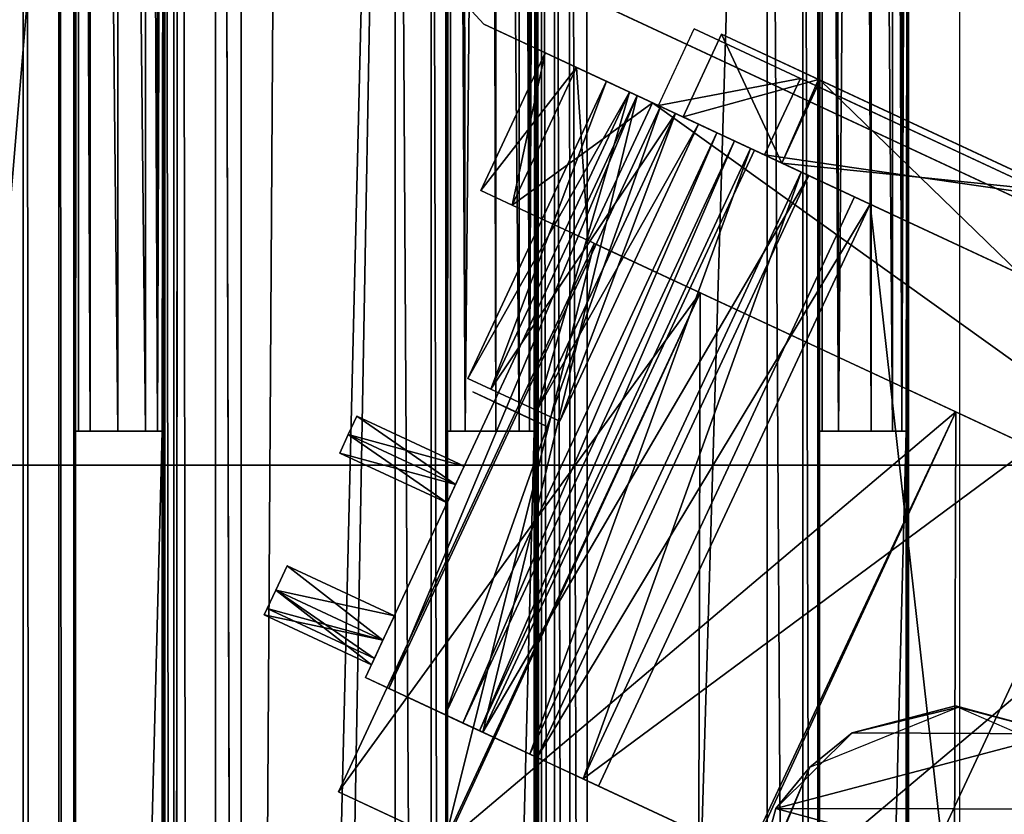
# Model space of a CAD drawing. Header units: millimetres. Extents: x -98 to 98, y -500 to 506.
# Tile 80 of 106: x 8 to 37, y 339 to 362. Entities that reach past the tile are written whole.
import ezdxf

# ---------------------------------------------------------------- set-up
doc = ezdxf.new("R2010")
doc.units = ezdxf.units.MM
doc.header["$LTSCALE"] = 65.185185
for name, color, linetype in [('10', 7, 'CONTINUOUS'), ('1004', 7, 'CONTINUOUS'), ('1012', 7, 'CONTINUOUS'), ('1013', 7, 'CONTINUOUS'), ('1053', 7, 'CONTINUOUS'), ('1054', 7, 'CONTINUOUS'), ('1055', 7, 'CONTINUOUS'), ('1104', 7, 'CONTINUOUS'), ('1106', 7, 'CONTINUOUS'), ('1107', 7, 'CONTINUOUS'), ('1111', 7, 'CONTINUOUS'), ('1112', 7, 'CONTINUOUS'), ('1133', 7, 'CONTINUOUS'), ('1135', 7, 'CONTINUOUS'), ('1136', 7, 'CONTINUOUS'), ('1151', 7, 'CONTINUOUS'), ('1457', 7, 'CONTINUOUS'), ('1463', 7, 'CONTINUOUS'), ('1466', 7, 'CONTINUOUS'), ('1474', 7, 'CONTINUOUS'), ('1475', 7, 'CONTINUOUS'), ('1476', 7, 'CONTINUOUS'), ('1489', 7, 'CONTINUOUS'), ('1490', 7, 'CONTINUOUS'), ('1491', 7, 'CONTINUOUS'), ('1492', 7, 'CONTINUOUS'), ('1496', 7, 'CONTINUOUS'), ('1497', 7, 'CONTINUOUS'), ('1498', 7, 'CONTINUOUS'), ('1499', 7, 'CONTINUOUS'), ('1500', 7, 'CONTINUOUS'), ('1501', 7, 'CONTINUOUS'), ('1511', 7, 'CONTINUOUS'), ('1512', 7, 'CONTINUOUS'), ('1513', 7, 'CONTINUOUS'), ('1514', 7, 'CONTINUOUS'), ('1515', 7, 'CONTINUOUS'), ('1516', 7, 'CONTINUOUS'), ('1517', 7, 'CONTINUOUS'), ('1518', 7, 'CONTINUOUS'), ('1520', 7, 'CONTINUOUS'), ('1521', 7, 'CONTINUOUS'), ('1702', 7, 'CONTINUOUS'), ('1704', 7, 'CONTINUOUS'), ('433', 7, 'CONTINUOUS'), ('434', 7, 'CONTINUOUS'), ('437', 7, 'CONTINUOUS'), ('438', 7, 'CONTINUOUS'), ('439', 7, 'CONTINUOUS'), ('440', 7, 'CONTINUOUS'), ('441', 7, 'CONTINUOUS'), ('442', 7, 'CONTINUOUS'), ('443', 7, 'CONTINUOUS'), ('444', 7, 'CONTINUOUS'), ('455', 7, 'CONTINUOUS'), ('456', 7, 'CONTINUOUS'), ('767', 7, 'CONTINUOUS'), ('768', 7, 'CONTINUOUS'), ('774', 7, 'CONTINUOUS'), ('775', 7, 'CONTINUOUS'), ('778', 7, 'CONTINUOUS'), ('782', 7, 'CONTINUOUS'), ('785', 7, 'CONTINUOUS'), ('834', 7, 'CONTINUOUS'), ('835', 7, 'CONTINUOUS'), ('837', 7, 'CONTINUOUS'), ('861', 7, 'CONTINUOUS'), ('862', 7, 'CONTINUOUS'), ('9', 7, 'CONTINUOUS'), ('991', 7, 'CONTINUOUS')]:
    doc.layers.add(name, color=color, linetype=linetype)

msp = doc.modelspace()

# ---------------------------------------------------------------- linework, layer by layer
at = {"layer": '10', "color": 7, "linetype": 'CONTINUOUS'}
for points in [[(18.5, 484.5, -73), (-18.5, 484.5, -73), (-62.5, -484.5, -73), (18.5, 484.5, -73)], [(55.094, 434.525, -73), (18.5, 484.5, -73), (-62.5, -484.5, -73), (55.094, 434.525, -73)], [(55.094, 349.535, -73), (55.094, 434.525, -73), (-62.5, -484.5, -73), (55.094, 349.535, -73)], [(62.5, 346.145, -73), (55.094, 349.535, -73), (-62.5, -484.5, -73), (62.5, 346.145, -73)], [(28.241, 37.691, -73), (62.5, 346.145, -73), (-62.5, -484.5, -73), (28.241, 37.691, -73)], [(28.389, 38.249, -73), (62.5, 346.145, -73), (28.241, 37.691, -73), (28.389, 38.249, -73)], [(28.798, 38.621, -73), (62.5, 346.145, -73), (28.389, 38.249, -73), (28.798, 38.621, -73)], [(62.5, 55.285, -73), (62.5, 346.145, -73), (28.798, 38.621, -73), (62.5, 55.285, -73)]]:
    msp.add_3dface(points, dxfattribs=at)
at = {"layer": '1004', "color": 7, "linetype": 'CONTINUOUS'}
for points in [[(13.89, -479.8, -151.005), (14.644, 212.2, -151.005), (13.89, 479.7, -151.005), (13.89, -479.8, -151.005)], [(14.644, 412.2, -151.005), (13.89, 479.7, -151.005), (14.644, 215.2, -151.005), (14.644, 412.2, -151.005)], [(14.644, 215.2, -151.005), (13.89, 479.7, -151.005), (14.644, 212.2, -151.005), (14.644, 215.2, -151.005)], [(15.865, 407.609, -151.005), (14.644, 412.2, -151.005), (14.644, 215.2, -151.005), (15.865, 407.609, -151.005)], [(19.197, 404.223, -151.005), (15.865, 407.609, -151.005), (14.644, 215.2, -151.005), (19.197, 404.223, -151.005)], [(15.865, 219.791, -151.005), (19.197, 404.223, -151.005), (14.644, 215.2, -151.005), (15.865, 219.791, -151.005)], [(19.197, 223.177, -151.005), (19.197, 404.223, -151.005), (15.865, 219.791, -151.005), (19.197, 223.177, -151.005)]]:
    msp.add_3dface(points, dxfattribs=at)
at = {"layer": '1012', "color": 7, "linetype": 'CONTINUOUS'}
for points in [[(30.199, 402.935, -151.005), (24.87, 402.935, -151.005), (24.888, 224.465, -151.005), (30.199, 402.935, -151.005)], [(30.195, 224.465, -151.005), (30.199, 402.935, -151.005), (24.888, 224.465, -151.005), (30.195, 224.465, -151.005)]]:
    msp.add_3dface(points, dxfattribs=at)
at = {"layer": '1013', "color": 7, "linetype": 'CONTINUOUS'}
for points in [[(41.2, 402.935, -151.005), (35.886, 402.935, -151.005), (35.892, 224.465, -151.005), (41.2, 402.935, -151.005)], [(41.2, 402.935, -151.005), (35.892, 224.465, -151.005), (41.196, 224.465, -151.005), (41.2, 402.935, -151.005)]]:
    msp.add_3dface(points, dxfattribs=at)
at = {"layer": '1053', "color": 7, "linetype": 'CONTINUOUS'}
for points in [[(23.388, 402.95, -149.51), (23.388, 224.45, -149.51), (23.526, 224.457, -150.131), (23.388, 402.95, -149.51)], [(23.526, 402.943, -150.131), (23.388, 402.95, -149.51), (23.526, 224.457, -150.131), (23.526, 402.943, -150.131)], [(23.909, 224.465, -150.644), (23.909, 402.935, -150.641), (23.526, 402.943, -150.131), (23.909, 224.465, -150.644)], [(23.909, 224.465, -150.644), (23.526, 402.943, -150.131), (23.526, 224.457, -150.131), (23.909, 224.465, -150.644)], [(24.357, 402.935, -150.907), (23.909, 402.935, -150.641), (24.376, 224.465, -150.915), (24.357, 402.935, -150.907)], [(23.909, 402.935, -150.641), (23.909, 224.465, -150.644), (24.376, 224.465, -150.915), (23.909, 402.935, -150.641)], [(24.87, 402.935, -151.005), (24.357, 402.935, -150.907), (24.888, 224.465, -151.005), (24.87, 402.935, -151.005)], [(24.357, 402.935, -150.907), (24.376, 224.465, -150.915), (24.888, 224.465, -151.005), (24.357, 402.935, -150.907)]]:
    msp.add_3dface(points, dxfattribs=at)
at = {"layer": '1054', "color": 7, "linetype": 'CONTINUOUS'}
for points in [[(19.197, 404.223, -151.005), (19.197, 223.177, -151.005), (20.274, 223.722, -150.547), (19.197, 404.223, -151.005)], [(20.265, 403.682, -150.556), (19.197, 404.223, -151.005), (20.274, 223.722, -150.547), (20.265, 403.682, -150.556)], [(20.697, 223.89, -149.508), (20.697, 403.51, -149.508), (20.265, 403.682, -150.556), (20.697, 223.89, -149.508)], [(20.697, 223.89, -149.508), (20.265, 403.682, -150.556), (20.274, 223.722, -150.547), (20.697, 223.89, -149.508)]]:
    msp.add_3dface(points, dxfattribs=at)
at = {"layer": '1055', "color": 7, "linetype": 'CONTINUOUS'}
for points in [[(31.255, 224.465, -150.567), (30.199, 402.935, -151.005), (30.195, 224.465, -151.005), (31.255, 224.465, -150.567)], [(31.257, 402.935, -150.565), (30.199, 402.935, -151.005), (31.255, 224.465, -150.567), (31.257, 402.935, -150.565)], [(31.699, 224.465, -149.508), (31.257, 402.935, -150.565), (31.255, 224.465, -150.567), (31.699, 224.465, -149.508)], [(31.699, 224.465, -149.508), (31.699, 402.935, -149.508), (31.257, 402.935, -150.565), (31.699, 224.465, -149.508)]]:
    msp.add_3dface(points, dxfattribs=at)
at = {"layer": '1104', "color": 7, "linetype": 'CONTINUOUS'}
for points in [[(12.171, 349.95, -90.637), (12.39, 414.477, -149.491), (12.171, 431.576, -90.637), (12.171, 349.95, -90.637)], [(12.39, 412.923, -149.491), (12.39, 414.477, -149.491), (12.171, 349.95, -90.637), (12.39, 412.923, -149.491)], [(12.314, 349.95, -128.98), (12.39, 412.923, -149.491), (12.171, 349.95, -90.637), (12.314, 349.95, -128.98)], [(12.39, 214.477, -149.491), (12.39, 412.923, -149.491), (12.314, 249.95, -128.98), (12.39, 214.477, -149.491)], [(12.314, 249.95, -128.98), (12.39, 412.923, -149.491), (12.314, 349.95, -128.98), (12.314, 249.95, -128.98)]]:
    msp.add_3dface(points, dxfattribs=at)
at = {"layer": '1106', "color": 7, "linetype": 'CONTINUOUS'}
for points in [[(12.834, 479.7, -150.57), (12.659, 213.713, -150.362), (13.89, -479.8, -151.005), (12.834, 479.7, -150.57)], [(12.659, 413.713, -150.362), (12.659, 213.713, -150.362), (12.834, 479.7, -150.57), (12.659, 413.713, -150.362)], [(13.89, -479.8, -151.005), (13.89, 479.7, -151.005), (12.834, 479.7, -150.57), (13.89, -479.8, -151.005)], [(12.659, 413.713, -150.362), (12.39, 412.923, -149.491), (12.659, 213.713, -150.362), (12.659, 413.713, -150.362)], [(12.659, 213.713, -150.362), (12.39, 412.923, -149.491), (12.39, 214.477, -149.491), (12.659, 213.713, -150.362)]]:
    msp.add_3dface(points, dxfattribs=at)
at = {"layer": '1107', "color": 7, "linetype": 'CONTINUOUS'}
for points in [[(9.696, -479.8, -149.508), (9.745, 349.95, -128.98), (9.696, 479.7, -149.508), (9.696, -479.8, -149.508)], [(9.696, 479.7, -149.508), (9.745, 349.95, -128.98), (9.8, 479.7, -105.98), (9.696, 479.7, -149.508)], [(9.8, 479.7, -105.98), (9.745, 349.95, -128.98), (9.8, 447.7, -105.98), (9.8, 479.7, -105.98)], [(9.745, 349.95, -128.98), (9.819, 437.98, -97.98), (9.819, 447.7, -97.98), (9.745, 349.95, -128.98)], [(9.8, 447.7, -105.98), (9.745, 349.95, -128.98), (9.819, 447.7, -97.98), (9.8, 447.7, -105.98)], [(9.821, 435.388, -97.026), (9.819, 437.98, -97.98), (9.745, 349.95, -128.98), (9.821, 435.388, -97.026)], [(9.827, 434.032, -94.62), (9.821, 435.388, -97.026), (9.745, 349.95, -128.98), (9.827, 434.032, -94.62)], [(9.832, 433.199, -92.386), (9.827, 434.032, -94.62), (9.745, 349.95, -128.98), (9.832, 433.199, -92.386)], [(9.837, 431.578, -90.639), (9.832, 433.199, -92.386), (9.745, 349.95, -128.98), (9.837, 431.578, -90.639)], [(9.837, 349.95, -90.639), (9.837, 431.578, -90.639), (9.745, 349.95, -128.98), (9.837, 349.95, -90.639)], [(9.745, 249.95, -128.98), (9.745, 349.95, -128.98), (9.696, -479.8, -149.508), (9.745, 249.95, -128.98)]]:
    msp.add_3dface(points, dxfattribs=at)
at = {"layer": '1111', "color": 7, "linetype": 'CONTINUOUS'}
for points in [[(10.185, 429.984, -89.81), (9.837, 431.578, -90.639), (10.185, 349.95, -89.813), (10.185, 429.984, -89.81)], [(9.837, 431.578, -90.639), (9.837, 349.95, -90.639), (10.185, 349.95, -89.813), (9.837, 431.578, -90.639)], [(12.171, 349.95, -90.637), (12.171, 431.576, -90.637), (11.823, 429.987, -89.81), (12.171, 349.95, -90.637)], [(11.004, 427.984, -89.474), (10.185, 429.984, -89.81), (11.003, 349.95, -89.475), (11.004, 427.984, -89.474)], [(11.003, 349.95, -89.475), (10.185, 429.984, -89.81), (10.185, 349.95, -89.813), (11.003, 349.95, -89.475)], [(11.823, 429.987, -89.81), (11.004, 427.984, -89.474), (11.821, 349.95, -89.811), (11.823, 429.987, -89.81)], [(12.171, 349.95, -90.637), (11.823, 429.987, -89.81), (11.821, 349.95, -89.811), (12.171, 349.95, -90.637)], [(11.821, 349.95, -89.811), (11.004, 427.984, -89.474), (11.003, 349.95, -89.475), (11.821, 349.95, -89.811)]]:
    msp.add_3dface(points, dxfattribs=at)
at = {"layer": '1112', "color": 7, "linetype": 'CONTINUOUS'}
for points in [[(8.196, -479.8, -151.005), (9.254, -479.8, -150.568), (8.196, 479.7, -151.005), (8.196, -479.8, -151.005)], [(8.196, 479.7, -151.005), (9.254, -479.8, -150.568), (9.256, 479.7, -150.567), (8.196, 479.7, -151.005)], [(9.254, -479.8, -150.568), (9.696, -479.8, -149.508), (9.256, 479.7, -150.567), (9.254, -479.8, -150.568)], [(9.696, -479.8, -149.508), (9.696, 479.7, -149.508), (9.256, 479.7, -150.567), (9.696, -479.8, -149.508)]]:
    msp.add_3dface(points, dxfattribs=at)
at = {"layer": '1133', "color": 7, "linetype": 'CONTINUOUS'}
for points in [[(42.975, 348.95, -97.136), (0, 348.95, -90.001), (43.646, 348.95, -96.309), (42.975, 348.95, -97.136)], [(43.646, 348.95, -96.309), (0, 348.95, -90.001), (0, 348.95, -89.001), (43.646, 348.95, -96.309)]]:
    msp.add_3dface(points, dxfattribs=at)
at = {"layer": '1135', "color": 7, "linetype": 'CONTINUOUS'}
for points in [[(43.646, 348.95, -96.309), (0, 348.95, -89.001), (43.646, 250.95, -96.309), (43.646, 348.95, -96.309)], [(0, 348.95, -89.001), (0, 250.95, -89.001), (43.646, 250.95, -96.309), (0, 348.95, -89.001)]]:
    msp.add_3dface(points, dxfattribs=at)
at = {"layer": '1136', "color": 7, "linetype": 'CONTINUOUS'}
for points in [[(0, 348.95, -90.001), (42.975, 348.95, -97.136), (0, 250.95, -90.001), (0, 348.95, -90.001)], [(42.975, 348.95, -97.136), (42.975, 250.95, -97.136), (0, 250.95, -90.001), (42.975, 348.95, -97.136)]]:
    msp.add_3dface(points, dxfattribs=at)
at = {"layer": '1151', "color": 7, "linetype": 'CONTINUOUS'}
for points in [[(-58.35, -495.8, -334.63), (-58.35, 498.1, -334.63), (58.35, -495.8, -334.63), (-58.35, -495.8, -334.63)], [(58.35, -495.8, -334.63), (-58.35, 498.1, -334.63), (53.75, 484, -334.63), (58.35, -495.8, -334.63)]]:
    msp.add_3dface(points, dxfattribs=at)
at = {"layer": '1457', "color": 7, "linetype": 'CONTINUOUS'}
for points in [[(21.824, 361.994, -70.7), (22.355, 361.746, -72.114), (60.547, 343.937, -71), (21.824, 361.994, -70.7)], [(21.824, 361.994, -70.5), (21.824, 361.994, -70.7), (60.711, 343.86, -4.5), (21.824, 361.994, -70.5)], [(60.711, 343.86, -4.5), (21.824, 361.994, -70.7), (60.547, 343.937, -71), (60.711, 343.86, -4.5)], [(21.824, 361.994, -2.5), (21.824, 361.994, -70.5), (60.547, 343.937, -4.5), (21.824, 361.994, -2.5)], [(60.547, 343.937, -4.5), (21.824, 361.994, -70.5), (60.711, 343.86, -4.5), (60.547, 343.937, -4.5)], [(21.824, 361.994, -2.3), (21.824, 361.994, -2.5), (60.547, 343.937, -0.3), (21.824, 361.994, -2.3)], [(60.547, 343.937, -0.3), (21.824, 361.994, -2.5), (60.547, 343.937, -4.5), (60.547, 343.937, -0.3)], [(22.355, 361.746, -0.886), (21.824, 361.994, -2.3), (60.547, 343.937, -0.3), (22.355, 361.746, -0.886)], [(22.355, 361.746, -72.114), (23.637, 361.149, -72.7), (60.547, 343.937, -71), (22.355, 361.746, -72.114)], [(23.637, 361.149, -0.3), (22.355, 361.746, -0.886), (60.547, 343.937, -0.3), (23.637, 361.149, -0.3)], [(23.637, 361.149, -72.7), (60.547, 343.937, -72.7), (60.547, 343.937, -71), (23.637, 361.149, -72.7)]]:
    msp.add_3dface(points, dxfattribs=at)
at = {"layer": '1463', "color": 7, "linetype": 'CONTINUOUS'}
for points in [[(21.824, 361.994, -70.5), (21.824, 361.994, -2.5), (20.531, 363.405, -2.5), (21.824, 361.994, -70.5)], [(20.531, 363.405, -70.5), (21.824, 361.994, -70.5), (20.531, 363.405, -2.5), (20.531, 363.405, -70.5)]]:
    msp.add_3dface(points, dxfattribs=at)
at = {"layer": '1466', "color": 7, "linetype": 'CONTINUOUS'}
for points in [[(61.557, 345.673, -71), (61.392, 345.75, -71), (22.669, 363.807, -70.7), (61.557, 345.673, -71)], [(22.669, 363.807, -70.7), (61.392, 345.75, -71), (23.2, 363.559, -72.114), (22.669, 363.807, -70.7)], [(61.392, 345.75, -4.5), (61.557, 345.673, -71), (22.669, 363.807, -70.5), (61.392, 345.75, -4.5)], [(22.669, 363.807, -70.5), (61.557, 345.673, -71), (22.669, 363.807, -70.7), (22.669, 363.807, -70.5)], [(23.2, 363.559, -0.886), (61.392, 345.75, -4.5), (22.669, 363.807, -2.3), (23.2, 363.559, -0.886)], [(22.669, 363.807, -2.3), (61.392, 345.75, -4.5), (22.669, 363.807, -2.5), (22.669, 363.807, -2.3)], [(22.669, 363.807, -2.5), (61.392, 345.75, -4.5), (22.669, 363.807, -70.5), (22.669, 363.807, -2.5)], [(61.392, 345.75, -72.7), (24.482, 362.961, -72.7), (23.2, 363.559, -72.114), (61.392, 345.75, -72.7)], [(61.392, 345.75, -71), (61.392, 345.75, -72.7), (23.2, 363.559, -72.114), (61.392, 345.75, -71)], [(24.482, 362.961, -0.3), (61.392, 345.75, -4.5), (23.2, 363.559, -0.886), (24.482, 362.961, -0.3)], [(61.392, 345.75, -0.3), (61.392, 345.75, -4.5), (24.482, 362.961, -0.3), (61.392, 345.75, -0.3)]]:
    msp.add_3dface(points, dxfattribs=at)
at = {"layer": '1474', "color": 7, "linetype": 'CONTINUOUS'}
for points in [[(21.495, 351.114, -12), (22.587, 350.604, -13.2), (22.578, 350.608, -10.8), (21.495, 351.114, -12)], [(22.587, 350.604, -13.2), (23.67, 350.099, -12), (22.578, 350.608, -10.8), (22.587, 350.604, -13.2)]]:
    msp.add_3dface(points, dxfattribs=at)
at = {"layer": '1475', "color": 7, "linetype": 'CONTINUOUS'}
for points in [[(26.129, 359.986, -13.299), (21.35, 351.512, -12), (25.449, 360.303, -12), (26.129, 359.986, -13.299)], [(22.03, 351.195, -13.299), (21.35, 351.512, -12), (26.129, 359.986, -13.299), (22.03, 351.195, -13.299)], [(27.488, 359.353, -13.299), (22.03, 351.195, -13.299), (26.129, 359.986, -13.299), (27.488, 359.353, -13.299)], [(23.389, 350.561, -13.299), (22.03, 351.195, -13.299), (27.488, 359.353, -13.299), (23.389, 350.561, -13.299)], [(28.168, 359.036, -12), (23.389, 350.561, -13.299), (27.488, 359.353, -13.299), (28.168, 359.036, -12)], [(24.069, 350.244, -12), (23.389, 350.561, -13.299), (28.168, 359.036, -12), (24.069, 350.244, -12)]]:
    msp.add_3dface(points, dxfattribs=at)
at = {"layer": '1476', "color": 7, "linetype": 'CONTINUOUS'}
for points in [[(25.449, 360.303, -12), (21.35, 351.512, -12), (22.03, 351.195, -10.701), (25.449, 360.303, -12)], [(25.449, 360.303, -12), (22.03, 351.195, -10.701), (26.129, 359.986, -10.701), (25.449, 360.303, -12)], [(22.03, 351.195, -10.701), (23.389, 350.561, -10.701), (26.129, 359.986, -10.701), (22.03, 351.195, -10.701)], [(26.129, 359.986, -10.701), (23.389, 350.561, -10.701), (27.488, 359.353, -10.701), (26.129, 359.986, -10.701)], [(23.389, 350.561, -10.701), (24.069, 350.244, -12), (27.488, 359.353, -10.701), (23.389, 350.561, -10.701)], [(24.069, 350.244, -12), (28.168, 359.036, -12), (27.488, 359.353, -10.701), (24.069, 350.244, -12)]]:
    msp.add_3dface(points, dxfattribs=at)
at = {"layer": '1489', "linetype": 'CONTINUOUS'}
msp.add_3dface([(17.523, 339.284, -21.5), (20.715, 337.795, -29.907), (20.669, 337.817, -13.143), (17.523, 339.284, -21.5)], dxfattribs=at)
at = {"layer": '1490', "linetype": 'CONTINUOUS'}
for points in [[(28.221, 354.046, -29.844), (17.523, 339.284, -21.5), (25.088, 355.507, -21.5), (28.221, 354.046, -29.844)], [(20.715, 337.795, -29.907), (17.523, 339.284, -21.5), (28.221, 354.046, -29.844), (20.715, 337.795, -29.907)], [(35.783, 350.52, -33.3), (20.715, 337.795, -29.907), (28.221, 354.046, -29.844), (35.783, 350.52, -33.3)], [(28.26, 334.277, -33.3), (20.715, 337.795, -29.907), (35.783, 350.52, -33.3), (28.26, 334.277, -33.3)], [(43.345, 346.993, -29.844), (28.26, 334.277, -33.3), (35.783, 350.52, -33.3), (43.345, 346.993, -29.844)], [(35.767, 330.777, -29.857), (28.26, 334.277, -33.3), (43.345, 346.993, -29.844), (35.767, 330.777, -29.857)], [(46.477, 345.533, -21.5), (35.767, 330.777, -29.857), (43.345, 346.993, -29.844), (46.477, 345.533, -21.5)], [(38.912, 329.31, -21.5), (35.767, 330.777, -29.857), (46.477, 345.533, -21.5), (38.912, 329.31, -21.5)]]:
    msp.add_3dface(points, dxfattribs=at)
at = {"layer": '1491', "linetype": 'CONTINUOUS'}
for points in [[(17.523, 339.284, -21.5), (20.669, 337.817, -13.143), (25.088, 355.507, -21.5), (17.523, 339.284, -21.5)], [(25.088, 355.507, -21.5), (20.669, 337.817, -13.143), (28.221, 354.046, -13.156), (25.088, 355.507, -21.5)], [(20.669, 337.817, -13.143), (28.176, 334.316, -9.7), (28.221, 354.046, -13.156), (20.669, 337.817, -13.143)], [(28.221, 354.046, -13.156), (28.176, 334.316, -9.7), (35.783, 350.52, -9.7), (28.221, 354.046, -13.156)], [(28.176, 334.316, -9.7), (35.72, 330.798, -13.093), (35.783, 350.52, -9.7), (28.176, 334.316, -9.7)], [(35.783, 350.52, -9.7), (35.72, 330.798, -13.093), (43.345, 346.993, -13.156), (35.783, 350.52, -9.7)], [(35.72, 330.798, -13.093), (38.912, 329.31, -21.5), (43.345, 346.993, -13.156), (35.72, 330.798, -13.093)]]:
    msp.add_3dface(points, dxfattribs=at)
at = {"layer": '1492', "linetype": 'CONTINUOUS'}
for points in [[(21.735, 357.07, -31), (22.664, 356.637, -33.475), (21.735, 357.07, -12), (21.735, 357.07, -31)], [(21.735, 357.07, -12), (22.664, 356.637, -33.475), (22.664, 356.637, -9.525), (21.735, 357.07, -12)], [(22.664, 356.637, -33.475), (24.907, 355.591, -34.5), (22.664, 356.637, -9.525), (22.664, 356.637, -33.475)], [(22.664, 356.637, -9.525), (24.907, 355.591, -34.5), (24.907, 355.591, -8.5), (22.664, 356.637, -9.525)], [(24.907, 355.591, -34.5), (46.658, 345.448, -34.5), (24.907, 355.591, -8.5), (24.907, 355.591, -34.5)], [(24.907, 355.591, -8.5), (46.658, 345.448, -34.5), (46.658, 345.448, -8.5), (24.907, 355.591, -8.5)]]:
    msp.add_3dface(points, dxfattribs=at)
at = {"layer": '1496', "linetype": 'CONTINUOUS'}
for points in [[(24.907, 355.591, -8.5), (46.658, 345.448, -8.5), (26.809, 359.669, -8.5), (24.907, 355.591, -8.5)], [(26.809, 359.669, -8.5), (46.658, 345.448, -8.5), (48.56, 349.527, -8.5), (26.809, 359.669, -8.5)]]:
    msp.add_3dface(points, dxfattribs=at)
at = {"layer": '1497', "linetype": 'CONTINUOUS'}
for points in [[(21.735, 357.07, -12), (22.664, 356.637, -9.525), (23.637, 361.149, -12), (21.735, 357.07, -12)], [(23.637, 361.149, -12), (22.664, 356.637, -9.525), (24.566, 360.715, -9.525), (23.637, 361.149, -12)], [(22.664, 356.637, -9.525), (24.907, 355.591, -8.5), (24.566, 360.715, -9.525), (22.664, 356.637, -9.525)], [(24.566, 360.715, -9.525), (24.907, 355.591, -8.5), (26.809, 359.669, -8.5), (24.566, 360.715, -9.525)]]:
    msp.add_3dface(points, dxfattribs=at)
at = {"layer": '1498', "linetype": 'CONTINUOUS'}
for points in [[(21.735, 357.07, -31), (21.735, 357.07, -12), (23.637, 361.149, -31), (21.735, 357.07, -31)], [(23.637, 361.149, -31), (21.735, 357.07, -12), (23.637, 361.149, -12), (23.637, 361.149, -31)]]:
    msp.add_3dface(points, dxfattribs=at)
at = {"layer": '1499', "linetype": 'CONTINUOUS'}
for points in [[(24.566, 360.715, -33.475), (21.735, 357.07, -31), (23.637, 361.149, -31), (24.566, 360.715, -33.475)], [(22.664, 356.637, -33.475), (21.735, 357.07, -31), (24.566, 360.715, -33.475), (22.664, 356.637, -33.475)], [(26.809, 359.669, -34.5), (22.664, 356.637, -33.475), (24.566, 360.715, -33.475), (26.809, 359.669, -34.5)], [(24.907, 355.591, -34.5), (22.664, 356.637, -33.475), (26.809, 359.669, -34.5), (24.907, 355.591, -34.5)]]:
    msp.add_3dface(points, dxfattribs=at)
at = {"layer": '1500', "linetype": 'CONTINUOUS'}
for points in [[(28.047, 361.851, -21.5), (31.192, 360.384, -29.857), (26.99, 359.585, -21.5), (28.047, 361.851, -21.5)], [(26.99, 359.585, -21.5), (31.192, 360.384, -29.857), (30.122, 358.124, -29.844), (26.99, 359.585, -21.5)], [(31.192, 360.384, -29.857), (38.699, 356.884, -33.3), (30.122, 358.124, -29.844), (31.192, 360.384, -29.857)], [(30.122, 358.124, -29.844), (38.699, 356.884, -33.3), (37.684, 354.598, -33.3), (30.122, 358.124, -29.844)]]:
    msp.add_3dface(points, dxfattribs=at)
at = {"layer": '1501', "linetype": 'CONTINUOUS'}
for points in [[(31.192, 360.384, -29.857), (28.047, 361.851, -21.5), (31.239, 360.362, -13.093), (31.192, 360.384, -29.857)], [(38.699, 356.884, -33.3), (31.192, 360.384, -29.857), (31.239, 360.362, -13.093), (38.699, 356.884, -33.3)], [(38.783, 356.844, -9.7), (38.699, 356.884, -33.3), (31.239, 360.362, -13.093), (38.783, 356.844, -9.7)]]:
    msp.add_3dface(points, dxfattribs=at)
at = {"layer": '1511', "color": 7, "linetype": 'CONTINUOUS'}
for points in [[(18.07, 350.394, -47.69), (20.988, 348.371, -48.29), (17.816, 349.85, -48.29), (18.07, 350.394, -47.69)], [(17.816, 349.85, -47.09), (21.242, 348.914, -47.69), (18.07, 350.394, -47.69), (17.816, 349.85, -47.09)], [(21.242, 348.914, -47.69), (20.988, 348.371, -48.29), (18.07, 350.394, -47.69), (21.242, 348.914, -47.69)], [(20.988, 348.371, -47.09), (21.242, 348.914, -47.69), (17.816, 349.85, -47.09), (20.988, 348.371, -47.09)]]:
    msp.add_3dface(points, dxfattribs=at)
at = {"layer": '1512', "color": 7, "linetype": 'CONTINUOUS'}
for points in [[(20.988, 348.371, -47.09), (17.816, 349.85, -47.09), (17.563, 349.306, -47.69), (20.988, 348.371, -47.09)], [(17.816, 349.85, -48.29), (20.735, 347.827, -47.69), (17.563, 349.306, -47.69), (17.816, 349.85, -48.29)], [(17.816, 349.85, -48.29), (20.988, 348.371, -48.29), (20.735, 347.827, -47.69), (17.816, 349.85, -48.29)], [(20.735, 347.827, -47.69), (20.988, 348.371, -47.09), (17.563, 349.306, -47.69), (20.735, 347.827, -47.69)]]:
    msp.add_3dface(points, dxfattribs=at)
at = {"layer": '1513', "color": 7, "linetype": 'CONTINUOUS'}
for points in [[(18.07, 350.394, -55.31), (20.988, 348.371, -55.91), (17.816, 349.85, -55.91), (18.07, 350.394, -55.31)], [(17.816, 349.85, -54.71), (21.242, 348.914, -55.31), (18.07, 350.394, -55.31), (17.816, 349.85, -54.71)], [(21.242, 348.914, -55.31), (20.988, 348.371, -55.91), (18.07, 350.394, -55.31), (21.242, 348.914, -55.31)], [(20.988, 348.371, -54.71), (21.242, 348.914, -55.31), (17.816, 349.85, -54.71), (20.988, 348.371, -54.71)]]:
    msp.add_3dface(points, dxfattribs=at)
at = {"layer": '1514', "color": 7, "linetype": 'CONTINUOUS'}
for points in [[(20.988, 348.371, -54.71), (17.816, 349.85, -54.71), (17.563, 349.306, -55.31), (20.988, 348.371, -54.71)], [(17.816, 349.85, -55.91), (20.735, 347.827, -55.31), (17.563, 349.306, -55.31), (17.816, 349.85, -55.91)], [(17.816, 349.85, -55.91), (20.988, 348.371, -55.91), (20.735, 347.827, -55.31), (17.816, 349.85, -55.91)], [(20.735, 347.827, -55.31), (20.988, 348.371, -54.71), (17.563, 349.306, -55.31), (20.735, 347.827, -55.31)]]:
    msp.add_3dface(points, dxfattribs=at)
at = {"layer": '1515', "color": 7, "linetype": 'CONTINUOUS'}
for points in [[(15.416, 344.702, -51.5), (18.841, 343.767, -50.9), (15.669, 345.246, -50.9), (15.416, 344.702, -51.5)], [(15.669, 345.246, -52.1), (18.588, 343.223, -51.5), (15.416, 344.702, -51.5), (15.669, 345.246, -52.1)], [(18.841, 343.767, -52.1), (18.588, 343.223, -51.5), (15.669, 345.246, -52.1), (18.841, 343.767, -52.1)], [(18.588, 343.223, -51.5), (18.841, 343.767, -50.9), (15.416, 344.702, -51.5), (18.588, 343.223, -51.5)]]:
    msp.add_3dface(points, dxfattribs=at)
at = {"layer": '1516', "color": 7, "linetype": 'CONTINUOUS'}
for points in [[(16.007, 345.971, -44.52), (18.841, 343.767, -45.32), (15.669, 345.246, -45.32), (16.007, 345.971, -44.52)], [(15.669, 345.246, -43.72), (19.18, 344.492, -44.52), (16.007, 345.971, -44.52), (15.669, 345.246, -43.72)], [(19.18, 344.492, -44.52), (18.841, 343.767, -45.32), (16.007, 345.971, -44.52), (19.18, 344.492, -44.52)], [(18.841, 343.767, -43.72), (19.18, 344.492, -44.52), (15.669, 345.246, -43.72), (18.841, 343.767, -43.72)]]:
    msp.add_3dface(points, dxfattribs=at)
at = {"layer": '1517', "color": 7, "linetype": 'CONTINUOUS'}
for points in [[(18.841, 343.767, -43.72), (15.669, 345.246, -43.72), (15.331, 344.521, -44.52), (18.841, 343.767, -43.72)], [(15.669, 345.246, -45.32), (18.503, 343.042, -44.52), (15.331, 344.521, -44.52), (15.669, 345.246, -45.32)], [(15.669, 345.246, -45.32), (18.841, 343.767, -45.32), (18.503, 343.042, -44.52), (15.669, 345.246, -45.32)], [(18.503, 343.042, -44.52), (18.841, 343.767, -43.72), (15.331, 344.521, -44.52), (18.503, 343.042, -44.52)]]:
    msp.add_3dface(points, dxfattribs=at)
at = {"layer": '1518', "color": 7, "linetype": 'CONTINUOUS'}
for points in [[(15.331, 344.521, -58.48), (18.841, 343.767, -57.68), (15.669, 345.246, -57.68), (15.331, 344.521, -58.48)], [(15.669, 345.246, -59.28), (18.503, 343.042, -58.48), (15.331, 344.521, -58.48), (15.669, 345.246, -59.28)], [(18.841, 343.767, -59.28), (18.503, 343.042, -58.48), (15.669, 345.246, -59.28), (18.841, 343.767, -59.28)], [(18.503, 343.042, -58.48), (18.841, 343.767, -57.68), (15.331, 344.521, -58.48), (18.503, 343.042, -58.48)]]:
    msp.add_3dface(points, dxfattribs=at)
at = {"layer": '1520', "color": 7, "linetype": 'CONTINUOUS'}
for points in [[(27.715, 359.247, -51.5), (30.635, 357.885, -43.722), (28.856, 361.694, -51.457), (27.715, 359.247, -51.5)], [(31.723, 360.357, -59.217), (27.715, 359.247, -51.5), (28.856, 361.694, -51.457), (31.723, 360.357, -59.217)], [(28.856, 361.694, -51.457), (30.635, 357.885, -43.722), (31.765, 360.337, -43.735), (28.856, 361.694, -51.457)], [(30.635, 357.885, -59.278), (27.715, 359.247, -51.5), (31.723, 360.357, -59.217), (30.635, 357.885, -59.278)], [(38.826, 357.045, -62.5), (30.635, 357.885, -59.278), (31.723, 360.357, -59.217), (38.826, 357.045, -62.5)], [(30.635, 357.885, -43.722), (37.684, 354.598, -40.5), (31.765, 360.337, -43.735), (30.635, 357.885, -43.722)], [(37.684, 354.598, -40.5), (38.826, 357.045, -40.5), (31.765, 360.337, -43.735), (37.684, 354.598, -40.5)], [(38.826, 357.045, -62.5), (37.684, 354.598, -62.5), (30.635, 357.885, -59.278), (38.826, 357.045, -62.5)]]:
    msp.add_3dface(points, dxfattribs=at)
at = {"layer": '1521', "color": 7, "linetype": 'CONTINUOUS'}
for points in [[(45.928, 353.733, -43.783), (48.795, 352.396, -51.543), (28.856, 361.694, -51.457), (45.928, 353.733, -43.783)], [(45.928, 353.733, -43.783), (28.856, 361.694, -51.457), (31.765, 360.337, -43.735), (45.928, 353.733, -43.783)], [(48.795, 352.396, -51.543), (31.723, 360.357, -59.217), (28.856, 361.694, -51.457), (48.795, 352.396, -51.543)], [(48.795, 352.396, -51.543), (45.886, 353.753, -59.265), (31.723, 360.357, -59.217), (48.795, 352.396, -51.543)], [(45.886, 353.753, -59.265), (38.826, 357.045, -62.5), (31.723, 360.357, -59.217), (45.886, 353.753, -59.265)], [(38.826, 357.045, -40.5), (45.928, 353.733, -43.783), (31.765, 360.337, -43.735), (38.826, 357.045, -40.5)]]:
    msp.add_3dface(points, dxfattribs=at)
at = {"layer": '1702', "color": 7, "linetype": 'CONTINUOUS'}
for points in [[(35.775, 341.829, -99.98), (38.832, 341, -99.98), (32.711, 341.025, -99.98), (35.775, 341.829, -99.98)], [(32.711, 341.025, -99.98), (38.832, 341, -99.98), (30.459, 338.791, -99.98), (32.711, 341.025, -99.98)], [(38.832, 341, -99.98), (41.052, 338.773, -99.98), (30.459, 338.791, -99.98), (38.832, 341, -99.98)], [(41.881, 335.7, -99.98), (29.619, 335.7, -99.98), (30.459, 338.791, -99.98), (41.881, 335.7, -99.98)], [(41.052, 338.773, -99.98), (41.881, 335.7, -99.98), (30.459, 338.791, -99.98), (41.052, 338.773, -99.98)]]:
    msp.add_3dface(points, dxfattribs=at)
at = {"layer": '1704', "color": 7, "linetype": 'CONTINUOUS'}
for points in [[(35.775, 341.829, -99.98), (32.711, 341.025, -99.98), (35.852, 341.786, -94.925), (35.775, 341.829, -99.98)], [(38.832, 341, -99.98), (35.775, 341.829, -99.98), (35.852, 341.786, -94.925), (38.832, 341, -99.98)], [(35.852, 341.786, -94.925), (32.711, 341.025, -99.98), (31.464, 340.008, -93.776), (35.852, 341.786, -94.925)], [(40.158, 339.914, -96.209), (38.832, 341, -99.98), (35.852, 341.786, -94.925), (40.158, 339.914, -96.209)], [(32.711, 341.025, -99.98), (30.459, 338.791, -99.98), (31.464, 340.008, -93.776), (32.711, 341.025, -99.98)], [(30.459, 338.791, -99.98), (29.619, 335.7, -99.98), (31.464, 340.008, -93.776), (30.459, 338.791, -99.98)], [(29.619, 335.7, -99.98), (29.677, 335.7, -93.354), (31.464, 340.008, -93.776), (29.619, 335.7, -99.98)]]:
    msp.add_3dface(points, dxfattribs=at)
at = {"layer": '433', "color": 7, "linetype": 'CONTINUOUS'}
for points in [[(42.124, 352.528, -40), (32.785, 356.883, -40), (24.756, 339.663, -40), (42.124, 352.528, -40)], [(34.095, 335.308, -40), (42.124, 352.528, -40), (24.756, 339.663, -40), (34.095, 335.308, -40)]]:
    msp.add_3dface(points, dxfattribs=at)
at = {"layer": '434', "color": 7, "linetype": 'CONTINUOUS'}
msp.add_3dface([(42.124, 352.528, -40), (34.095, 335.308, -40), (39.992, 332.558, -46.392), (42.124, 352.528, -40)], dxfattribs=at)
at = {"layer": '437', "color": 7, "linetype": 'CONTINUOUS'}
for points in [[(43.762, 351.764, -63), (44.575, 351.385, -63.137), (35.733, 334.544, -63), (43.762, 351.764, -63)], [(35.733, 334.544, -63), (44.575, 351.385, -63.137), (36.545, 334.165, -63.137), (35.733, 334.544, -63)], [(44.575, 351.385, -63.137), (45.313, 351.041, -63.536), (36.545, 334.165, -63.137), (44.575, 351.385, -63.137)], [(45.313, 351.041, -63.536), (37.283, 333.821, -63.536), (36.545, 334.165, -63.137), (45.313, 351.041, -63.536)]]:
    msp.add_3dface(points, dxfattribs=at)
at = {"layer": '438', "color": 7, "linetype": 'CONTINUOUS'}
for points in [[(33.244, 356.668, -63), (35.733, 334.544, -63), (25.215, 339.449, -63), (33.244, 356.668, -63)], [(43.762, 351.764, -63), (35.733, 334.544, -63), (33.244, 356.668, -63), (43.762, 351.764, -63)]]:
    msp.add_3dface(points, dxfattribs=at)
at = {"layer": '439', "color": 7, "linetype": 'CONTINUOUS'}
for points in [[(29.823, 358.264, -60.5), (31.43, 357.515, -61.922), (21.793, 341.044, -60.5), (29.823, 358.264, -60.5)], [(21.793, 341.044, -60.5), (31.43, 357.515, -61.922), (23.4, 340.295, -61.922), (21.793, 341.044, -60.5)], [(31.43, 357.515, -61.922), (33.244, 356.668, -63), (23.4, 340.295, -61.922), (31.43, 357.515, -61.922)], [(33.244, 356.668, -63), (25.215, 339.449, -63), (23.4, 340.295, -61.922), (33.244, 356.668, -63)]]:
    msp.add_3dface(points, dxfattribs=at)
at = {"layer": '440', "color": 7, "linetype": 'CONTINUOUS'}
for points in [[(26.356, 359.881, -60.5), (21.793, 341.044, -60.5), (18.326, 342.661, -60.5), (26.356, 359.881, -60.5)], [(29.823, 358.264, -60.5), (21.793, 341.044, -60.5), (26.356, 359.881, -60.5), (29.823, 358.264, -60.5)]]:
    msp.add_3dface(points, dxfattribs=at)
at = {"layer": '441', "color": 7, "linetype": 'CONTINUOUS'}
for points in [[(26.356, 359.881, -60.5), (18.326, 342.661, -60.5), (26.356, 359.881, -41.6), (26.356, 359.881, -60.5)], [(26.356, 359.881, -41.6), (18.326, 342.661, -60.5), (18.326, 342.661, -41.6), (26.356, 359.881, -41.6)]]:
    msp.add_3dface(points, dxfattribs=at)
at = {"layer": '442', "color": 7, "linetype": 'CONTINUOUS'}
for points in [[(26.356, 359.881, -41.6), (18.326, 342.661, -41.6), (19.016, 342.339, -39.762), (26.356, 359.881, -41.6)], [(27.046, 359.559, -39.762), (26.356, 359.881, -41.6), (19.016, 342.339, -39.762), (27.046, 359.559, -39.762)], [(20.682, 341.562, -39), (27.046, 359.559, -39.762), (19.016, 342.339, -39.762), (20.682, 341.562, -39)], [(28.712, 358.782, -39), (27.046, 359.559, -39.762), (20.682, 341.562, -39), (28.712, 358.782, -39)], [(21.207, 341.317, -39.066), (28.712, 358.782, -39), (20.682, 341.562, -39), (21.207, 341.317, -39.066)], [(29.238, 358.537, -39.066), (28.712, 358.782, -39), (21.207, 341.317, -39.066), (29.238, 358.537, -39.066)], [(21.693, 341.091, -39.251), (29.238, 358.537, -39.066), (21.207, 341.317, -39.066), (21.693, 341.091, -39.251)], [(29.711, 358.316, -39.245), (29.238, 358.537, -39.066), (21.693, 341.091, -39.251), (29.711, 358.316, -39.245)]]:
    msp.add_3dface(points, dxfattribs=at)
at = {"layer": '443', "color": 7, "linetype": 'CONTINUOUS'}
for points in [[(29.711, 358.316, -39.245), (21.693, 341.091, -39.251), (23.18, 340.397, -39.809), (29.711, 358.316, -39.245)], [(31.211, 357.617, -39.809), (29.711, 358.316, -39.245), (23.18, 340.397, -39.809), (31.211, 357.617, -39.809)], [(24.756, 339.663, -40), (31.211, 357.617, -39.809), (23.18, 340.397, -39.809), (24.756, 339.663, -40)], [(24.756, 339.663, -40), (32.785, 356.883, -40), (31.211, 357.617, -39.809), (24.756, 339.663, -40)]]:
    msp.add_3dface(points, dxfattribs=at)
at = {"layer": '444', "color": 7, "linetype": 'CONTINUOUS'}
for points in [[(18.326, 342.661, -60.5), (21.793, 341.044, -60.5), (18.326, 342.661, -41.6), (18.326, 342.661, -60.5)], [(18.326, 342.661, -41.6), (21.793, 341.044, -60.5), (19.016, 342.339, -39.762), (18.326, 342.661, -41.6)], [(21.793, 341.044, -60.5), (20.682, 341.562, -39), (19.016, 342.339, -39.762), (21.793, 341.044, -60.5)], [(21.793, 341.044, -60.5), (21.207, 341.317, -39.066), (20.682, 341.562, -39), (21.793, 341.044, -60.5)], [(21.793, 341.044, -60.5), (21.693, 341.091, -39.251), (21.207, 341.317, -39.066), (21.793, 341.044, -60.5)], [(21.693, 341.091, -39.251), (21.793, 341.044, -60.5), (23.18, 340.397, -39.809), (21.693, 341.091, -39.251)], [(21.793, 341.044, -60.5), (23.4, 340.295, -61.922), (23.18, 340.397, -39.809), (21.793, 341.044, -60.5)], [(23.4, 340.295, -61.922), (24.756, 339.663, -40), (23.18, 340.397, -39.809), (23.4, 340.295, -61.922)], [(25.215, 339.449, -63), (24.756, 339.663, -40), (23.4, 340.295, -61.922), (25.215, 339.449, -63)], [(34.095, 335.308, -40), (24.756, 339.663, -40), (25.215, 339.449, -63), (34.095, 335.308, -40)], [(35.733, 334.544, -63), (34.095, 335.308, -40), (25.215, 339.449, -63), (35.733, 334.544, -63)]]:
    msp.add_3dface(points, dxfattribs=at)
at = {"layer": '455', "color": 7, "linetype": 'CONTINUOUS'}
for points in [[(-65, -496.2), (-65, 496.2), (55.094, -434.525), (-65, -496.2)], [(55.094, -434.525), (-65, 496.2), (55.094, -349.535), (55.094, -434.525)], [(55.094, -349.535), (-65, 496.2), (65, -345), (55.094, -349.535)], [(65, -345), (-65, 496.2), (55.094, 349.535), (65, -345)], [(55.094, 349.535), (-65, 496.2), (55.094, 434.525), (55.094, 349.535)]]:
    msp.add_3dface(points, dxfattribs=at)
at = {"layer": '456', "color": 7, "linetype": 'CONTINUOUS'}
for points in [[(-65, 496.2, 2), (-65, -496.2, 2), (55.094, 434.525, 2), (-65, 496.2, 2)], [(55.094, 434.525, 2), (-65, -496.2, 2), (55.094, 349.535, 2), (55.094, 434.525, 2)], [(55.094, 349.535, 2), (-65, -496.2, 2), (65, 345, 2), (55.094, 349.535, 2)], [(65, 345, 2), (-65, -496.2, 2), (55.094, -349.535, 2), (65, 345, 2)]]:
    msp.add_3dface(points, dxfattribs=at)
at = {"layer": '767', "color": 7, "linetype": 'CONTINUOUS'}
for points in [[(31.747, 349.95, -128.98), (31.83, 432.97, -94.475), (31.736, 402.935, -133.98), (31.747, 349.95, -128.98)], [(31.83, 349.95, -94.475), (31.83, 432.97, -94.475), (31.747, 349.95, -128.98), (31.83, 349.95, -94.475)], [(31.699, 224.465, -149.508), (31.747, 349.95, -128.98), (31.736, 402.935, -133.98), (31.699, 224.465, -149.508)], [(31.699, 402.935, -149.508), (31.699, 224.465, -149.508), (31.736, 402.935, -133.98), (31.699, 402.935, -149.508)], [(31.747, 249.95, -128.98), (31.747, 349.95, -128.98), (31.699, 224.465, -149.508), (31.747, 249.95, -128.98)]]:
    msp.add_3dface(points, dxfattribs=at)
at = {"layer": '768', "color": 7, "linetype": 'CONTINUOUS'}
for points in [[(20.746, 349.95, -128.98), (20.834, 431.4, -92.052), (20.734, 403.496, -133.98), (20.746, 349.95, -128.98)], [(20.834, 349.95, -92.052), (20.834, 431.4, -92.052), (20.746, 349.95, -128.98), (20.834, 349.95, -92.052)], [(20.697, 403.51, -149.508), (20.697, 223.89, -149.508), (20.734, 403.496, -133.98), (20.697, 403.51, -149.508)], [(20.697, 223.89, -149.508), (20.746, 349.95, -128.98), (20.734, 403.496, -133.98), (20.697, 223.89, -149.508)], [(20.746, 249.95, -128.98), (20.746, 349.95, -128.98), (20.697, 223.89, -149.508), (20.746, 249.95, -128.98)]]:
    msp.add_3dface(points, dxfattribs=at)
at = {"layer": '774', "color": 7, "linetype": 'CONTINUOUS'}
for points in [[(34.181, 349.95, -94.482), (34.328, 424.465, -133.98), (34.181, 432.983, -94.496), (34.181, 349.95, -94.482)], [(34.328, 402.935, -133.98), (34.328, 424.465, -133.98), (34.181, 349.95, -94.482), (34.328, 402.935, -133.98)], [(34.386, 402.935, -149.51), (34.328, 402.935, -133.98), (34.181, 349.95, -94.482), (34.386, 402.935, -149.51)], [(34.31, 349.95, -128.98), (34.386, 402.935, -149.51), (34.181, 349.95, -94.482), (34.31, 349.95, -128.98)], [(34.328, 224.465, -133.98), (34.386, 402.935, -149.51), (34.31, 249.95, -128.98), (34.328, 224.465, -133.98)], [(34.31, 249.95, -128.98), (34.386, 402.935, -149.51), (34.31, 349.95, -128.98), (34.31, 249.95, -128.98)], [(34.386, 224.465, -149.51), (34.386, 402.935, -149.51), (34.328, 224.465, -133.98), (34.386, 224.465, -149.51)]]:
    msp.add_3dface(points, dxfattribs=at)
at = {"layer": '775', "color": 7, "linetype": 'CONTINUOUS'}
for points in [[(23.174, 349.95, -92.055), (23.33, 424.447, -133.98), (23.174, 431.412, -92.069), (23.174, 349.95, -92.055)], [(23.33, 402.953, -133.98), (23.33, 424.447, -133.98), (23.174, 349.95, -92.055), (23.33, 402.953, -133.98)], [(23.388, 402.95, -149.51), (23.33, 402.953, -133.98), (23.174, 349.95, -92.055), (23.388, 402.95, -149.51)], [(23.312, 349.95, -128.98), (23.388, 402.95, -149.51), (23.174, 349.95, -92.055), (23.312, 349.95, -128.98)], [(23.388, 224.45, -149.51), (23.388, 402.95, -149.51), (23.312, 249.95, -128.98), (23.388, 224.45, -149.51)], [(23.312, 249.95, -128.98), (23.388, 402.95, -149.51), (23.312, 349.95, -128.98), (23.312, 249.95, -128.98)]]:
    msp.add_3dface(points, dxfattribs=at)
at = {"layer": '778', "color": 7, "linetype": 'CONTINUOUS'}
for points in [[(12.314, 249.95, -128.98), (12.314, 349.95, -128.98), (9.745, 249.95, -128.98), (12.314, 249.95, -128.98)], [(12.314, 349.95, -128.98), (9.745, 349.95, -128.98), (9.745, 249.95, -128.98), (12.314, 349.95, -128.98)]]:
    msp.add_3dface(points, dxfattribs=at)
at = {"layer": '782', "color": 7, "linetype": 'CONTINUOUS'}
for points in [[(23.312, 249.95, -128.98), (23.312, 349.95, -128.98), (20.746, 249.95, -128.98), (23.312, 249.95, -128.98)], [(23.312, 349.95, -128.98), (20.746, 349.95, -128.98), (20.746, 249.95, -128.98), (23.312, 349.95, -128.98)]]:
    msp.add_3dface(points, dxfattribs=at)
at = {"layer": '785', "color": 7, "linetype": 'CONTINUOUS'}
for points in [[(34.31, 249.95, -128.98), (34.31, 349.95, -128.98), (31.747, 249.95, -128.98), (34.31, 249.95, -128.98)], [(34.31, 349.95, -128.98), (31.747, 349.95, -128.98), (31.747, 249.95, -128.98), (34.31, 349.95, -128.98)]]:
    msp.add_3dface(points, dxfattribs=at)
at = {"layer": '834', "color": 7, "linetype": 'CONTINUOUS'}
for points in [[(23.312, 349.95, -128.98), (23.174, 349.95, -92.055), (20.746, 349.95, -128.98), (23.312, 349.95, -128.98)], [(23.174, 349.95, -92.055), (20.834, 349.95, -92.052), (20.746, 349.95, -128.98), (23.174, 349.95, -92.055)], [(20.834, 349.95, -92.052), (23.174, 349.95, -92.055), (22.869, 349.95, -91.326), (20.834, 349.95, -92.052)], [(20.834, 349.95, -92.052), (22.869, 349.95, -91.326), (21.27, 349.95, -91.155), (20.834, 349.95, -92.052)], [(22.869, 349.95, -91.326), (22.182, 349.95, -90.921), (21.27, 349.95, -91.155), (22.869, 349.95, -91.326)]]:
    msp.add_3dface(points, dxfattribs=at)
at = {"layer": '835', "color": 7, "linetype": 'CONTINUOUS'}
for points in [[(34.31, 349.95, -128.98), (34.181, 349.95, -94.482), (31.747, 349.95, -128.98), (34.31, 349.95, -128.98)], [(34.181, 349.95, -94.482), (31.83, 349.95, -94.475), (31.747, 349.95, -128.98), (34.181, 349.95, -94.482)], [(31.83, 349.95, -94.475), (34.181, 349.95, -94.482), (33.906, 349.95, -93.801), (31.83, 349.95, -94.475)], [(31.83, 349.95, -94.475), (33.906, 349.95, -93.801), (32.307, 349.95, -93.546), (31.83, 349.95, -94.475)], [(33.906, 349.95, -93.801), (33.277, 349.95, -93.365), (32.307, 349.95, -93.546), (33.906, 349.95, -93.801)]]:
    msp.add_3dface(points, dxfattribs=at)
at = {"layer": '837', "color": 7, "linetype": 'CONTINUOUS'}
for points in [[(12.314, 349.95, -128.98), (12.171, 349.95, -90.637), (9.745, 349.95, -128.98), (12.314, 349.95, -128.98)], [(12.171, 349.95, -90.637), (9.837, 349.95, -90.639), (9.745, 349.95, -128.98), (12.171, 349.95, -90.637)], [(9.837, 349.95, -90.639), (12.171, 349.95, -90.637), (10.185, 349.95, -89.813), (9.837, 349.95, -90.639)], [(12.171, 349.95, -90.637), (11.821, 349.95, -89.811), (10.185, 349.95, -89.813), (12.171, 349.95, -90.637)], [(11.821, 349.95, -89.811), (11.003, 349.95, -89.475), (10.185, 349.95, -89.813), (11.821, 349.95, -89.811)]]:
    msp.add_3dface(points, dxfattribs=at)
at = {"layer": '861', "color": 7, "linetype": 'CONTINUOUS'}
for points in [[(21.176, 429.695, -91.237), (20.834, 431.4, -92.052), (21.27, 349.95, -91.155), (21.176, 429.695, -91.237)], [(20.834, 431.4, -92.052), (20.834, 349.95, -92.052), (21.27, 349.95, -91.155), (20.834, 431.4, -92.052)], [(23.174, 349.95, -92.055), (23.174, 431.412, -92.069), (22.857, 429.886, -91.305), (23.174, 349.95, -92.055)], [(22.857, 429.886, -91.305), (22.182, 428.041, -90.922), (22.869, 349.95, -91.326), (22.857, 429.886, -91.305)], [(23.174, 349.95, -92.055), (22.857, 429.886, -91.305), (22.869, 349.95, -91.326), (23.174, 349.95, -92.055)], [(21.987, 427.558, -90.905), (21.176, 429.695, -91.237), (21.27, 349.95, -91.155), (21.987, 427.558, -90.905)], [(22.182, 428.041, -90.922), (22.085, 427.8, -90.909), (22.182, 349.95, -90.921), (22.182, 428.041, -90.922)], [(22.869, 349.95, -91.326), (22.182, 428.041, -90.922), (22.182, 349.95, -90.921), (22.869, 349.95, -91.326)], [(22.085, 427.8, -90.909), (21.987, 427.558, -90.905), (22.182, 349.95, -90.921), (22.085, 427.8, -90.909)], [(22.182, 349.95, -90.921), (21.987, 427.558, -90.905), (21.27, 349.95, -91.155), (22.182, 349.95, -90.921)]]:
    msp.add_3dface(points, dxfattribs=at)
at = {"layer": '862', "color": 7, "linetype": 'CONTINUOUS'}
for points in [[(31.83, 432.97, -94.475), (31.83, 349.95, -94.475), (32.307, 349.95, -93.546), (31.83, 432.97, -94.475)], [(32.169, 431.718, -93.662), (31.83, 432.97, -94.475), (32.307, 349.95, -93.546), (32.169, 431.718, -93.662)], [(34.181, 349.95, -94.482), (34.181, 432.983, -94.496), (33.884, 431.942, -93.768), (34.181, 349.95, -94.482)], [(33.884, 431.942, -93.768), (33.276, 430.631, -93.367), (33.906, 349.95, -93.801), (33.884, 431.942, -93.768)], [(34.181, 349.95, -94.482), (33.884, 431.942, -93.768), (33.906, 349.95, -93.801), (34.181, 349.95, -94.482)], [(32.982, 430.062, -93.328), (32.169, 431.718, -93.662), (32.307, 349.95, -93.546), (32.982, 430.062, -93.328)], [(33.276, 430.631, -93.367), (33.131, 430.348, -93.338), (33.277, 349.95, -93.365), (33.276, 430.631, -93.367)], [(33.906, 349.95, -93.801), (33.276, 430.631, -93.367), (33.277, 349.95, -93.365), (33.906, 349.95, -93.801)], [(33.131, 430.348, -93.338), (32.982, 430.062, -93.328), (33.277, 349.95, -93.365), (33.131, 430.348, -93.338)], [(33.277, 349.95, -93.365), (32.982, 430.062, -93.328), (32.307, 349.95, -93.546), (33.277, 349.95, -93.365)]]:
    msp.add_3dface(points, dxfattribs=at)
at = {"layer": '9', "color": 7, "linetype": 'CONTINUOUS'}
for points in [[(8, -481, -75), (-62.5, 484.5, -75), (20, -481, -75), (8, -481, -75)], [(20, -481, -75), (-62.5, 484.5, -75), (55.094, -434.525, -75), (20, -481, -75)], [(55.094, -434.525, -75), (-62.5, 484.5, -75), (55.094, -349.535, -75), (55.094, -434.525, -75)], [(55.094, -349.535, -75), (-62.5, 484.5, -75), (62.5, -346.145, -75), (55.094, -349.535, -75)], [(62.5, -346.145, -75), (-62.5, 484.5, -75), (28.241, -37.691, -75), (62.5, -346.145, -75)], [(28.241, -37.691, -75), (-62.5, 484.5, -75), (28.241, 37.725, -75), (28.241, -37.691, -75)], [(28.241, 37.725, -75), (-62.5, 484.5, -75), (28.394, 38.257, -75), (28.241, 37.725, -75)], [(28.394, 38.257, -75), (-62.5, 484.5, -75), (28.828, 38.636, -75), (28.394, 38.257, -75)], [(28.828, 38.636, -75), (-62.5, 484.5, -75), (62.5, 55.285, -75), (28.828, 38.636, -75)], [(62.5, 55.285, -75), (-62.5, 484.5, -75), (55.094, 349.535, -75), (62.5, 55.285, -75)], [(55.094, 349.535, -75), (-62.5, 484.5, -75), (55.094, 434.525, -75), (55.094, 349.535, -75)]]:
    msp.add_3dface(points, dxfattribs=at)
at = {"layer": '991', "color": 7, "linetype": 'CONTINUOUS'}
for points in [[(8.196, -479.8, -151.005), (8.196, 479.7, -151.005), (2.892, -479.8, -151.005), (8.196, -479.8, -151.005)], [(8.196, 479.7, -151.005), (2.892, 479.7, -151.005), (2.892, -479.8, -151.005), (8.196, 479.7, -151.005)]]:
    msp.add_3dface(points, dxfattribs=at)

doc.saveas('drawing.dxf')
